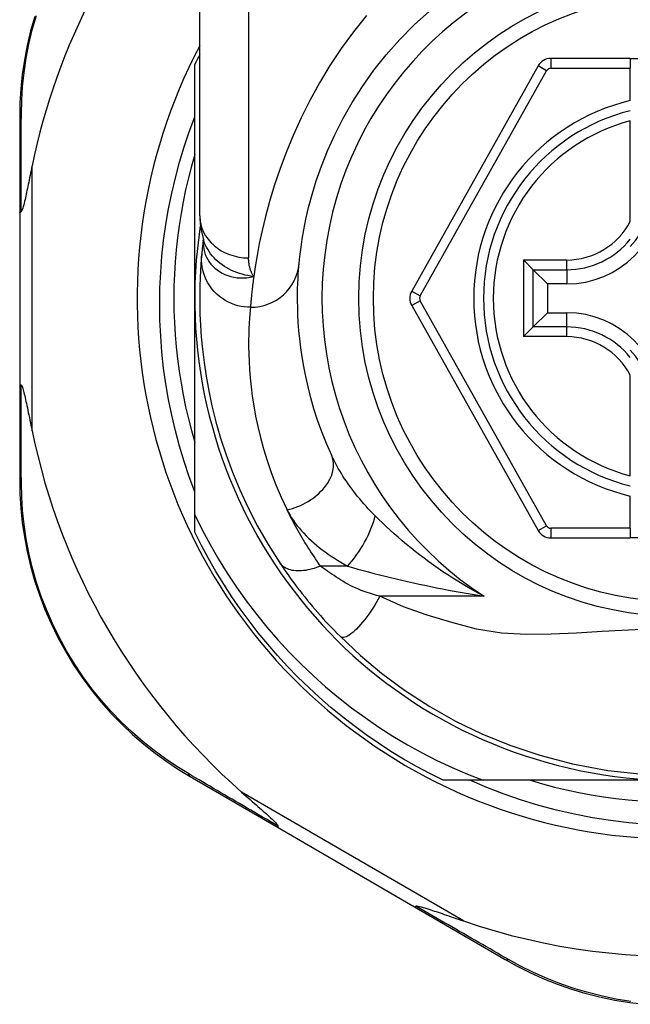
# Model space of a CAD drawing. Header units: inches. Extents: x 20 to 683, y 61 to 320.
# Tile 45 of 204: x 55.721 to 56.212, y 208.702 to 209.494. Entities that reach past the tile are written whole.
import ezdxf

# ---------------------------------------------------------------- set-up
doc = ezdxf.new("R2010")
doc.units = ezdxf.units.IN
doc.header["$MEASUREMENT"] = 0
doc.layers.add('Visible Edges(ANSI)', color=7, linetype='Continuous', lineweight=25)
doc.layers.add('Visible Tangent Edges(ANSI)', color=7, linetype='Continuous', lineweight=25)

msp = doc.modelspace()

# ---------------------------------------------------------------- linework, layer by layer
at = {"layer": 'Visible Edges(ANSI)'}
for p, q in [((55.86548, 209.33616), (55.86548, 209.57342)), ((56.21194, 209.46273), (56.14799, 209.46273)), ((56.21194, 209.46273), (56.21194, 209.45486)), ((56.21194, 209.46273), (56.28674, 209.46273)), ((55.86155, 209.26973), (55.86155, 209.45782)), ((56.13769, 209.4567), (56.03605, 209.27551)), ((56.21194, 209.42878), (56.21194, 209.45486)), ((55.72067, 209.41584), (55.72067, 209.33879)), ((56.21194, 209.33157), (56.21194, 209.41255)), ((55.72067, 209.33879), (55.72067, 209.20068)), ((55.86841, 209.31704), (55.8684, 209.31699)), ((56.13383, 209.29273), (56.12599, 209.30057)), ((56.13383, 209.29273), (56.14526, 209.2813)), ((56.16076, 209.2813), (56.14526, 209.2813)), ((56.14526, 209.2813), (56.14526, 209.25817)), ((55.86155, 209.09544), (55.86155, 209.26973)), ((56.03605, 209.26395), (56.13769, 209.08293)), ((56.13383, 209.24674), (56.14526, 209.25817)), ((56.14526, 209.25817), (56.16076, 209.25817)), ((56.12599, 209.23889), (56.13383, 209.24674)), ((56.21194, 209.12691), (56.21194, 209.20789)), ((55.72067, 209.20068), (55.72067, 209.12324)), ((56.21194, 209.08478), (56.21194, 209.11068)), ((55.86155, 209.08165), (55.86155, 209.09544)), ((56.21194, 209.08478), (56.21194, 209.07691)), ((56.14799, 209.07691), (56.21194, 209.07691)), ((56.28674, 209.07691), (56.21194, 209.07691)), ((55.85784, 208.88494), (55.9285, 208.84389)), ((56.09343, 208.88194), (56.06126, 208.88194)), ((56.24934, 208.88194), (56.09343, 208.88194)), ((55.9285, 208.84389), (56.0384, 208.78006)), ((56.0384, 208.78006), (56.11114, 208.7378))]:
    msp.add_line(p, q, dxfattribs=at)
at = {"layer": 'Visible Edges(ANSI)', "flags": 128}
for points in [[(55.94551, 209.29776), (55.94583, 209.30099), (55.94631, 209.30536), (55.947, 209.31083), (55.94796, 209.31737), (55.94925, 209.32493), (55.95094, 209.33345), (55.95312, 209.34289), (55.95587, 209.35321), (55.95929, 209.36433), (55.96346, 209.37612), (55.96839, 209.38845), (55.97411, 209.40116), (55.98066, 209.41413), (55.98806, 209.42722), (55.99635, 209.44028), (56.00554, 209.45318), (56.0156, 209.46576), (56.02646, 209.47794), (56.03807, 209.48966), (56.05037, 209.50084)], [(55.73276, 209.49657), (55.72945, 209.48484), (55.72669, 209.4731), (55.72446, 209.4614), (55.72277, 209.44977), (55.72158, 209.43827), (55.72089, 209.42694), (55.72067, 209.41584)], [(55.86155, 209.11413), (55.85708, 209.12621), (55.85298, 209.13844), (55.84927, 209.15077), (55.84594, 209.1632), (55.84299, 209.17571), (55.84044, 209.1883), (55.83827, 209.20096), (55.83649, 209.21367), (55.83511, 209.22644), (55.83412, 209.23924), (55.83352, 209.25208), (55.83332, 209.26493), (55.83351, 209.2778), (55.83411, 209.29068), (55.8351, 209.30353), (55.83649, 209.31633), (55.83827, 209.32906), (55.84044, 209.34173), (55.843, 209.35431), (55.84595, 209.36681), (55.84928, 209.3792), (55.85299, 209.39149), (55.85708, 209.40367), (55.86155, 209.41572)], [(55.86155, 209.38546), (55.85887, 209.37605), (55.85642, 209.36658), (55.8542, 209.35706), (55.85221, 209.34748), (55.85045, 209.33786), (55.84892, 209.3282), (55.84763, 209.31851), (55.84657, 209.30879), (55.84575, 209.29905), (55.84516, 209.28928), (55.8448, 209.27951), (55.84468, 209.26973), (55.8448, 209.25995), (55.84516, 209.25018), (55.84575, 209.24042), (55.84657, 209.23067), (55.84763, 209.22095), (55.84892, 209.21126), (55.85045, 209.2016), (55.85221, 209.19198), (55.8542, 209.18241), (55.85642, 209.17288), (55.85887, 209.16341), (55.86155, 209.15401)], [(55.73067, 209.37639), (55.73026, 209.3744), (55.72985, 209.37243), (55.72945, 209.37049), (55.72906, 209.36858), (55.72868, 209.36671), (55.7283, 209.36488), (55.72793, 209.3631), (55.72756, 209.36135), (55.72721, 209.35966), (55.72686, 209.35802), (55.72652, 209.35643), (55.72619, 209.3549), (55.72587, 209.35343), (55.72556, 209.35203), (55.72527, 209.35069), (55.72495, 209.34931), (55.72461, 209.34784), (55.72425, 209.34634), (55.72387, 209.34485), (55.72349, 209.34344), (55.7231, 209.34214), (55.72269, 209.34094), (55.72225, 209.33995), (55.72174, 209.33939)], [(55.72067, 209.33879), (55.72067, 209.33881), (55.72068, 209.33884), (55.72069, 209.33887), (55.7207, 209.33889), (55.72072, 209.33892), (55.72074, 209.33894), (55.72076, 209.33897), (55.72079, 209.339), (55.72082, 209.33902), (55.72086, 209.33905), (55.7209, 209.33907), (55.72094, 209.3391), (55.72099, 209.33912), (55.72104, 209.33915), (55.72109, 209.33917), (55.72115, 209.3392), (55.72121, 209.33922), (55.72128, 209.33925), (55.72134, 209.33927), (55.72142, 209.3393), (55.72149, 209.33932), (55.72157, 209.33934), (55.72165, 209.33937), (55.72174, 209.33939)], [(55.86548, 209.33616), (55.86619, 209.32662), (55.86851, 209.31674)], [(55.8684, 209.31699), (55.86832, 209.31633), (55.86824, 209.31569), (55.86817, 209.31506), (55.8681, 209.31444), (55.86803, 209.31384), (55.86796, 209.31325), (55.86789, 209.31267), (55.86783, 209.31211), (55.86777, 209.31156), (55.86771, 209.31102), (55.86766, 209.3105), (55.8676, 209.31), (55.86755, 209.3095), (55.8675, 209.30902), (55.86745, 209.30856), (55.86741, 209.3081), (55.86736, 209.30767), (55.86732, 209.30724), (55.86728, 209.30683), (55.86724, 209.30643), (55.86721, 209.30605), (55.86717, 209.30568), (55.86714, 209.30533), (55.86711, 209.30499)], [(55.86711, 209.30499), (55.86678, 209.30127), (55.86645, 209.29689), (55.86612, 209.29186), (55.86584, 209.28617), (55.86562, 209.27985), (55.8655, 209.27288), (55.86551, 209.26529), (55.86569, 209.25707), (55.86609, 209.24824), (55.86673, 209.23881), (55.86767, 209.22879), (55.86896, 209.21819), (55.87064, 209.20703), (55.87276, 209.19534), (55.87538, 209.18313), (55.87855, 209.17043), (55.88233, 209.15728), (55.88676, 209.14372), (55.8919, 209.1298), (55.89781, 209.11555), (55.90453, 209.10106), (55.91211, 209.08638), (55.92056, 209.07161), (55.92996, 209.0568)], [(55.97167, 209.14327), (55.96747, 209.15292), (55.96372, 209.16243), (55.96038, 209.17176), (55.95744, 209.18089), (55.95488, 209.18979), (55.95267, 209.19843), (55.95079, 209.20679), (55.9492, 209.21484), (55.94789, 209.22259), (55.94681, 209.23002), (55.94596, 209.23713), (55.94531, 209.24391), (55.94483, 209.25035), (55.94451, 209.25646), (55.94432, 209.26222), (55.94423, 209.26762), (55.94423, 209.27266), (55.94431, 209.27735), (55.94444, 209.28168), (55.94462, 209.28563), (55.94483, 209.28923), (55.94506, 209.29244), (55.94529, 209.29529), (55.94551, 209.29776)], [(55.72067, 209.20068), (55.72067, 209.20065), (55.72068, 209.20062), (55.72069, 209.2006), (55.7207, 209.20057), (55.72072, 209.20055), (55.72074, 209.20052), (55.72076, 209.20049), (55.72079, 209.20047), (55.72082, 209.20044), (55.72086, 209.20042), (55.7209, 209.20039), (55.72094, 209.20037), (55.72099, 209.20034), (55.72104, 209.20032), (55.72109, 209.20029), (55.72115, 209.20027), (55.72121, 209.20024), (55.72128, 209.20022), (55.72134, 209.20019), (55.72142, 209.20017), (55.72149, 209.20014), (55.72157, 209.20012), (55.72165, 209.2001), (55.72174, 209.20007)], [(55.72174, 209.20007), (55.72215, 209.19968), (55.72251, 209.19896), (55.72283, 209.19813), (55.72315, 209.19718), (55.72345, 209.19617), (55.72374, 209.19511), (55.72404, 209.19395), (55.72436, 209.19268), (55.72468, 209.19132), (55.72502, 209.18988), (55.72536, 209.18835), (55.72571, 209.18676), (55.72607, 209.18511), (55.72644, 209.18339), (55.72682, 209.18162), (55.72721, 209.17978), (55.72761, 209.17788), (55.72802, 209.17592), (55.72844, 209.1739), (55.72887, 209.17182), (55.7293, 209.1697), (55.72975, 209.16753), (55.73021, 209.16532), (55.73067, 209.16307)], [(55.72067, 209.12324), (55.72089, 209.11217), (55.72158, 209.10087), (55.72275, 209.0894), (55.72444, 209.0778), (55.72665, 209.06613), (55.7294, 209.05443), (55.73269, 209.04272), (55.73654, 209.03106), (55.74097, 209.01948), (55.74595, 209.00803), (55.75147, 208.99677), (55.75749, 208.98574), (55.764, 208.97499), (55.77096, 208.96456), (55.77836, 208.95451), (55.78617, 208.94489), (55.79432, 208.93572), (55.80279, 208.92702), (55.81154, 208.91878), (55.8205, 208.91103), (55.82966, 208.90376), (55.83896, 208.89698), (55.84837, 208.8907), (55.85784, 208.88494)], [(55.86155, 209.09544), (55.86752, 209.08339), (55.87386, 209.07155), (55.88058, 209.05992), (55.88767, 209.0485), (55.89511, 209.0373), (55.90292, 209.02635), (55.91107, 209.01563), (55.91957, 209.00517), (55.92841, 208.99497), (55.93756, 208.98508), (55.94702, 208.97549), (55.95676, 208.96621), (55.9668, 208.95725), (55.97711, 208.94862), (55.9877, 208.94032), (55.99855, 208.93236), (56.00965, 208.92475), (56.021, 208.91749), (56.03259, 208.9106), (56.0444, 208.90408), (56.0564, 208.89795), (56.06857, 208.89221), (56.08092, 208.88687), (56.09343, 208.88194)], [(56.06126, 208.88194), (56.05054, 208.88732), (56.03998, 208.893), (56.02959, 208.89896), (56.01936, 208.90522), (56.00931, 208.91176), (55.99945, 208.91857), (55.98978, 208.92566), (55.98031, 208.93301), (55.97104, 208.94063), (55.962, 208.94849), (55.95317, 208.95661), (55.94458, 208.96497), (55.93622, 208.97356), (55.9281, 208.98239), (55.92024, 208.99143), (55.91262, 209.0007), (55.90527, 209.01017), (55.89818, 209.01984), (55.89137, 209.0297), (55.88483, 209.03975), (55.87857, 209.04998), (55.87261, 209.06037), (55.86693, 209.07093), (55.86155, 209.08165)], [(55.92996, 209.0568), (55.93155, 209.05443), (55.93319, 209.05203), (55.93488, 209.0496), (55.93661, 209.04714), (55.93839, 209.04466), (55.94022, 209.04216), (55.94209, 209.03964), (55.944, 209.03711), (55.94595, 209.03458), (55.94794, 209.03203), (55.94997, 209.02948), (55.95203, 209.02693), (55.95412, 209.02439), (55.95623, 209.02188), (55.95836, 209.01937), (55.96052, 209.01689), (55.9627, 209.01443), (55.96489, 209.01198), (55.9671, 209.00956), (55.96933, 209.00717), (55.97157, 209.0048), (55.97383, 209.00245), (55.9761, 209.00013), (55.97838, 208.99784)], [(55.97838, 208.99784), (55.99483, 208.98237), (56.01179, 208.96816), (56.03036, 208.95446), (56.0507, 208.94127), (56.07141, 208.9296), (56.09258, 208.91934), (56.11492, 208.91017), (56.13907, 208.90205), (56.16537, 208.89517), (56.19399, 208.88989), (56.22457, 208.88668)], [(56.22548, 208.8465), (56.21073, 208.84778), (56.19606, 208.84958), (56.18148, 208.85188), (56.16699, 208.85469), (56.15262, 208.858), (56.13838, 208.8618), (56.12428, 208.8661), (56.11034, 208.8709), (56.09656, 208.87617), (56.08296, 208.88194)], [(56.13164, 208.88194), (56.14127, 208.87912), (56.15096, 208.87655), (56.16071, 208.87422), (56.17051, 208.87213), (56.18037, 208.87028), (56.19026, 208.86867), (56.20019, 208.86731), (56.21016, 208.8662), (56.22015, 208.86534)], [(55.89925, 208.87245), (55.90099, 208.87091), (55.90271, 208.8694), (55.9044, 208.86791), (55.90606, 208.86645), (55.9077, 208.86502), (55.90929, 208.86361), (55.91085, 208.86224), (55.91236, 208.86091), (55.91382, 208.85961), (55.91524, 208.85836), (55.9166, 208.85714), (55.9179, 208.85598), (55.91914, 208.85486), (55.92032, 208.8538), (55.92143, 208.85279), (55.92247, 208.85183), (55.92352, 208.85085), (55.92458, 208.84985), (55.9256, 208.84885), (55.92655, 208.84789), (55.92736, 208.84701), (55.928, 208.84624), (55.92842, 208.84561), (55.92856, 208.84509)], [(55.9285, 208.84389), (55.92848, 208.84391), (55.92846, 208.84392), (55.92845, 208.84394), (55.92843, 208.84397), (55.92842, 208.84399), (55.92841, 208.84402), (55.9284, 208.84406), (55.9284, 208.84409), (55.92839, 208.84413), (55.92839, 208.84417), (55.92839, 208.84422), (55.92839, 208.84427), (55.92839, 208.84432), (55.9284, 208.84437), (55.92841, 208.84443), (55.92841, 208.84449), (55.92843, 208.84456), (55.92844, 208.84462), (55.92845, 208.84469), (55.92847, 208.84477), (55.92849, 208.84484), (55.92851, 208.84492), (55.92853, 208.845), (55.92856, 208.84509)], [(56.0384, 208.78006), (56.03842, 208.78005), (56.03844, 208.78004), (56.03847, 208.78004), (56.03849, 208.78004), (56.03852, 208.78004), (56.03855, 208.78004), (56.03859, 208.78005), (56.03862, 208.78007), (56.03866, 208.78008), (56.0387, 208.7801), (56.03874, 208.78012), (56.03878, 208.78015), (56.03882, 208.78018), (56.03887, 208.78021), (56.03891, 208.78024), (56.03896, 208.78028), (56.03901, 208.78032), (56.03906, 208.78037), (56.03912, 208.78041), (56.03917, 208.78046), (56.03923, 208.78052), (56.03929, 208.78057), (56.03935, 208.78063), (56.03941, 208.7807)], [(56.03941, 208.7807), (56.04014, 208.78084), (56.04121, 208.7807), (56.04245, 208.78044), (56.04378, 208.78009), (56.04521, 208.77969), (56.04673, 208.77924), (56.04829, 208.77875), (56.04986, 208.77825), (56.05139, 208.77775), (56.05285, 208.77727), (56.05426, 208.7768), (56.05573, 208.7763), (56.05727, 208.77578), (56.05888, 208.77524), (56.06054, 208.77468), (56.06226, 208.77409), (56.06403, 208.77348), (56.06585, 208.77286), (56.06772, 208.77222), (56.06964, 208.77156), (56.0716, 208.77089), (56.07359, 208.7702), (56.07562, 208.76951), (56.07769, 208.7688)], [(56.11114, 208.7378), (56.12088, 208.73241), (56.13105, 208.7273), (56.14162, 208.72254), (56.15256, 208.71816), (56.16383, 208.7142), (56.1754, 208.71069), (56.18725, 208.70765), (56.19936, 208.70513), (56.21168, 208.70315), (56.22417, 208.70173)]]:
    msp.add_lwpolyline(points, dxfattribs=at)
at = {"layer": 'Visible Edges(ANSI)'}
msp.add_circle((56.24934, 209.26973), 0.25591, dxfattribs=at)
for centre, radius, start, end in [((56.24934, 209.26973), 0.52953, 136.46112, 168.3795), ((56.2502, 209.26973), 0.43504, 152.16735, 28.31046), ((56.24934, 209.26973), 0.431, 152.95157, 154.12615), ((56.14799, 209.45092), 0.01181, 90, 150.70877), ((56.24934, 209.26973), 0.15551, 103.91643, 256.08357), ((56.16076, 209.35831), 0.07702, 270, 0), ((56.16076, 209.35831), 0.06944, 317.48259, 0), ((56.24934, 209.26973), 0.3878, 171.33391, 340.21195), ((56.04635, 209.26973), 0.01181, 150.70877, 209.31319), ((56.16076, 209.18115), 0.07702, 0, 90), ((56.16076, 209.18115), 0.06944, 0, 42.51741), ((56.24934, 209.26973), 0.52953, 191.6205, 228.6133), ((56.14799, 209.08872), 0.01181, 209.31319, 270), ((56.24934, 209.26973), 0.52953, 251.08535, 297.06854)]:
    msp.add_arc(centre, radius, start, end, dxfattribs=at)
at = {"layer": 'Visible Tangent Edges(ANSI)'}
for p, q in [((55.90485, 209.57342), (55.90485, 209.30227)), ((56.14799, 209.46273), (56.14799, 209.45486)), ((56.14456, 209.45285), (56.13769, 209.4567)), ((56.14799, 209.45486), (56.21194, 209.45486)), ((56.04292, 209.27166), (56.14456, 209.45285)), ((55.73067, 209.16307), (55.73067, 209.37639)), ((56.12599, 209.30057), (56.16076, 209.30057)), ((56.12599, 209.30057), (56.12599, 209.23889)), ((56.16076, 209.29273), (56.16076, 209.30057)), ((56.13383, 209.29273), (56.16076, 209.29273)), ((56.13383, 209.24674), (56.13383, 209.29273)), ((56.16076, 209.29273), (56.16076, 209.2813)), ((56.03605, 209.27551), (56.04292, 209.27166)), ((56.04292, 209.26781), (56.03605, 209.26395)), ((56.14456, 209.08679), (56.04292, 209.26781)), ((56.16076, 209.24674), (56.16076, 209.25817)), ((56.16076, 209.24674), (56.13383, 209.24674)), ((56.16076, 209.23889), (56.16076, 209.24674)), ((56.16076, 209.23889), (56.12599, 209.23889)), ((56.13769, 209.08293), (56.14456, 209.08679)), ((56.14799, 209.08478), (56.14799, 209.07691)), ((56.21194, 209.08478), (56.14799, 209.08478)), ((55.98438, 209.05433), (55.96272, 209.05433)), ((56.09438, 209.03003), (56.01045, 209.03003)), ((56.07769, 208.7688), (55.89925, 208.87245))]:
    msp.add_line(p, q, dxfattribs=at)
at = {"layer": 'Visible Tangent Edges(ANSI)', "flags": 128}
for points in [[(55.722, 209.41828), (55.72226, 209.42914), (55.72298, 209.44023), (55.72418, 209.45149), (55.72588, 209.46286), (55.72809, 209.47431), (55.73082, 209.4858), (55.73408, 209.49728)], [(55.99958, 209.49726), (55.98915, 209.48423), (55.97935, 209.47081), (55.97021, 209.45707), (55.96177, 209.44309), (55.95405, 209.42898), (55.94702, 209.41485), (55.94067, 209.40082), (55.93497, 209.38697), (55.92992, 209.37343), (55.92548, 209.36029), (55.92165, 209.34765), (55.91839, 209.33563), (55.91569, 209.32431), (55.91345, 209.31378), (55.91163, 209.30406), (55.91016, 209.29519), (55.90899, 209.2872)], [(55.72174, 209.33939), (55.72175, 209.34283), (55.72176, 209.34625), (55.72176, 209.34967), (55.72177, 209.35307), (55.72178, 209.35646), (55.72179, 209.35984), (55.7218, 209.36321), (55.72181, 209.36657), (55.72182, 209.36991), (55.72183, 209.37324), (55.72184, 209.37655), (55.72185, 209.37985), (55.72186, 209.38314), (55.72188, 209.38641), (55.72189, 209.38967), (55.7219, 209.39292), (55.72191, 209.39614), (55.72192, 209.39935), (55.72194, 209.40255), (55.72195, 209.40573), (55.72196, 209.40889), (55.72197, 209.41204), (55.72199, 209.41517), (55.722, 209.41828)], [(55.86831, 209.31571), (55.86828, 209.31353), (55.86843, 209.31135), (55.86877, 209.30918), (55.86929, 209.30705), (55.86999, 209.30496), (55.87087, 209.30294), (55.87192, 209.30097), (55.87314, 209.29909), (55.87452, 209.29729), (55.87606, 209.29559), (55.87775, 209.294), (55.87958, 209.29253), (55.88154, 209.29119), (55.88362, 209.28998), (55.88582, 209.28893), (55.88813, 209.28802), (55.89054, 209.28729), (55.89302, 209.28672), (55.89557, 209.28632), (55.89818, 209.28611), (55.90084, 209.28609), (55.90353, 209.28626), (55.90626, 209.28663), (55.90899, 209.2872)], [(55.8684, 209.31699), (55.8684, 209.31695), (55.8684, 209.31692), (55.86839, 209.31688), (55.86839, 209.31684), (55.86838, 209.3168), (55.86838, 209.31676), (55.86838, 209.31672), (55.86837, 209.31667), (55.86837, 209.31663), (55.86836, 209.31658), (55.86836, 209.31653), (55.86836, 209.31647), (55.86835, 209.31642), (55.86835, 209.31637), (55.86834, 209.31631), (55.86834, 209.31625), (55.86834, 209.31619), (55.86833, 209.31613), (55.86833, 209.31606), (55.86832, 209.31599), (55.86832, 209.31593), (55.86832, 209.31586), (55.86831, 209.31578), (55.86831, 209.31571)], [(55.90899, 209.2872), (55.90661, 209.28756), (55.90426, 209.28798), (55.90196, 209.28848), (55.8997, 209.28906), (55.89749, 209.28971), (55.89533, 209.29045), (55.89322, 209.29126), (55.89116, 209.29216), (55.88915, 209.29315), (55.88721, 209.29422), (55.88532, 209.29538), (55.8835, 209.29662), (55.88175, 209.29795), (55.88009, 209.29935), (55.8785, 209.30082), (55.877, 209.30236), (55.87559, 209.30397), (55.87428, 209.30564), (55.87306, 209.30737), (55.87193, 209.30916), (55.87091, 209.31099), (55.87, 209.31287), (55.8692, 209.31479), (55.8685, 209.31674)], [(55.90631, 209.26251), (55.90386, 209.26259), (55.90135, 209.26283), (55.8988, 209.26324), (55.89623, 209.26382), (55.89366, 209.2646), (55.8911, 209.26556), (55.88858, 209.26671), (55.88611, 209.26806), (55.88372, 209.26959), (55.88143, 209.27131), (55.87927, 209.27319), (55.87724, 209.27523), (55.87537, 209.27742), (55.87367, 209.27972), (55.87215, 209.28213), (55.87083, 209.28462), (55.8697, 209.28717), (55.86877, 209.28976), (55.86804, 209.29236), (55.8675, 209.29496), (55.86715, 209.29754), (55.86697, 209.30008), (55.86696, 209.30257), (55.86711, 209.30499)], [(55.90899, 209.2872), (55.90865, 209.28775), (55.90832, 209.28831), (55.90801, 209.28888), (55.90771, 209.28945), (55.90742, 209.29003), (55.90716, 209.29062), (55.9069, 209.29121), (55.90666, 209.29182), (55.90644, 209.29242), (55.90623, 209.29304), (55.90604, 209.29366), (55.90586, 209.29429), (55.9057, 209.29492), (55.90555, 209.29557), (55.90542, 209.29621), (55.9053, 209.29686), (55.90519, 209.29752), (55.9051, 209.29819), (55.90503, 209.29886), (55.90496, 209.29953), (55.90492, 209.30021), (55.90488, 209.30089), (55.90486, 209.30158), (55.90485, 209.30227)], [(55.90899, 209.2872), (55.9088, 209.28574), (55.90861, 209.28432), (55.90843, 209.28293), (55.90826, 209.28157), (55.9081, 209.28026), (55.90795, 209.27898), (55.9078, 209.27774), (55.90766, 209.27653), (55.90753, 209.27537), (55.90741, 209.27424), (55.90729, 209.27315), (55.90719, 209.2721), (55.90708, 209.27108), (55.90699, 209.27011), (55.9069, 209.26917), (55.90681, 209.26827), (55.90673, 209.26742), (55.90666, 209.2666), (55.90659, 209.26582), (55.90652, 209.26507), (55.90646, 209.26437), (55.90641, 209.26371), (55.90636, 209.26309), (55.90631, 209.26251)], [(55.90631, 209.26251), (55.90606, 209.2599), (55.9058, 209.2569), (55.90554, 209.25351), (55.9053, 209.24972), (55.9051, 209.24554), (55.90495, 209.24098), (55.90486, 209.23603), (55.90486, 209.23071), (55.90496, 209.225), (55.90518, 209.21893), (55.90554, 209.21249), (55.90608, 209.20568), (55.90682, 209.19853), (55.90778, 209.19103), (55.90899, 209.18319), (55.91047, 209.17502), (55.91226, 209.16652), (55.91439, 209.15769), (55.91689, 209.14858), (55.91978, 209.13919), (55.9231, 209.12955), (55.92686, 209.1197), (55.9311, 209.10967), (55.93584, 209.09949)], [(55.722, 209.1208), (55.72199, 209.12392), (55.72198, 209.12707), (55.72196, 209.13023), (55.72195, 209.1334), (55.72194, 209.1366), (55.72192, 209.13981), (55.72191, 209.14304), (55.7219, 209.14628), (55.72189, 209.14954), (55.72188, 209.15281), (55.72186, 209.1561), (55.72185, 209.1594), (55.72184, 209.16272), (55.72183, 209.16605), (55.72182, 209.1694), (55.72181, 209.17276), (55.7218, 209.17613), (55.72179, 209.17951), (55.72178, 209.18291), (55.72177, 209.18632), (55.72176, 209.18974), (55.72176, 209.19317), (55.72175, 209.19662), (55.72174, 209.20007)], [(56.00669, 209.09472), (56.00481, 209.09662), (56.00296, 209.09854), (56.00115, 209.10048), (55.99936, 209.10244), (55.99761, 209.1044), (55.99589, 209.10639), (55.9942, 209.10838), (55.99256, 209.11038), (55.99095, 209.11239), (55.98937, 209.11441), (55.98784, 209.11644), (55.98634, 209.11848), (55.98489, 209.12052), (55.98347, 209.12257), (55.98209, 209.12463), (55.98075, 209.1267), (55.97945, 209.12878), (55.97819, 209.13085), (55.97698, 209.13293), (55.97582, 209.13501), (55.9747, 209.13708), (55.97364, 209.13915), (55.97263, 209.14121), (55.97167, 209.14327)], [(55.85641, 208.8873), (55.84716, 208.89299), (55.83798, 208.89916), (55.8289, 208.90583), (55.81996, 208.91297), (55.8112, 208.92059), (55.80266, 208.92867), (55.79438, 208.93721), (55.78641, 208.9462), (55.77878, 208.95564), (55.77154, 208.96548), (55.76473, 208.97569), (55.75836, 208.98622), (55.75245, 208.99702), (55.74705, 209.00805), (55.74216, 209.01925), (55.73781, 209.03059), (55.73402, 209.04201), (55.73077, 209.05346), (55.72806, 209.06491), (55.72586, 209.07633), (55.72417, 209.08768), (55.72298, 209.09891), (55.72227, 209.10996), (55.722, 209.1208)], [(55.96272, 209.05433), (55.96137, 209.05623), (55.96004, 209.05814), (55.95874, 209.06004), (55.95746, 209.06193), (55.9562, 209.06382), (55.95497, 209.06571), (55.95375, 209.06759), (55.95255, 209.06948), (55.95137, 209.07137), (55.9502, 209.07326), (55.94906, 209.07515), (55.94793, 209.07704), (55.94682, 209.07892), (55.94573, 209.08081), (55.94466, 209.08269), (55.94361, 209.08458), (55.94257, 209.08645), (55.94155, 209.08833), (55.94056, 209.0902), (55.93958, 209.09206), (55.93862, 209.09392), (55.93767, 209.09578), (55.93675, 209.09764), (55.93584, 209.09949)], [(55.93584, 209.09949), (55.93695, 209.09733), (55.93816, 209.09519), (55.93947, 209.09306), (55.94089, 209.09094), (55.94239, 209.08884), (55.94399, 209.08676), (55.94567, 209.08471), (55.94743, 209.08268), (55.94927, 209.08067), (55.95118, 209.0787), (55.95316, 209.07675), (55.95521, 209.07483), (55.95732, 209.07295), (55.9595, 209.07109), (55.96174, 209.06926), (55.96404, 209.06747), (55.96641, 209.0657), (55.96883, 209.06397), (55.9713, 209.06227), (55.97382, 209.0606), (55.97639, 209.05898), (55.97901, 209.05739), (55.98168, 209.05584), (55.98438, 209.05433)], [(56.09438, 209.03003), (56.09005, 209.03234), (56.08577, 209.0347), (56.08154, 209.03711), (56.07736, 209.03957), (56.07325, 209.04207), (56.06919, 209.04461), (56.06518, 209.04719), (56.06124, 209.04981), (56.05736, 209.05246), (56.05353, 209.05514), (56.04977, 209.05785), (56.04607, 209.06058), (56.04244, 209.06334), (56.03886, 209.06612), (56.03535, 209.06893), (56.03189, 209.07176), (56.0285, 209.07461), (56.02517, 209.07748), (56.0219, 209.08035), (56.01871, 209.08324), (56.01558, 209.08612), (56.01253, 209.089), (56.00957, 209.09187), (56.00669, 209.09472)], [(55.96272, 209.05433), (55.96104, 209.05367), (55.95934, 209.05305), (55.95763, 209.05249), (55.95591, 209.05199), (55.95419, 209.05155), (55.95248, 209.05118), (55.95078, 209.05087), (55.9491, 209.05064), (55.94745, 209.05048), (55.94583, 209.0504), (55.94425, 209.0504), (55.94273, 209.05047), (55.94125, 209.05063), (55.93984, 209.05085), (55.9385, 209.05116), (55.93723, 209.05154), (55.93603, 209.05198), (55.93491, 209.0525), (55.93387, 209.05308), (55.93292, 209.05372), (55.93205, 209.05442), (55.93127, 209.05516), (55.93057, 209.05596), (55.92996, 209.0568)], [(56.01045, 209.03003), (56.00787, 209.03071), (56.00532, 209.03144), (56.00281, 209.03221), (56.00034, 209.03302), (55.99791, 209.03387), (55.99553, 209.03477), (55.99321, 209.03571), (55.99094, 209.03669), (55.98874, 209.0377), (55.98661, 209.03875), (55.98455, 209.03983), (55.98257, 209.04094), (55.98067, 209.04207), (55.97885, 209.04322), (55.97706, 209.04436), (55.97531, 209.0455), (55.9736, 209.04663), (55.97192, 209.04776), (55.97028, 209.04889), (55.96869, 209.05), (55.96713, 209.0511), (55.96561, 209.05219), (55.96414, 209.05327), (55.96272, 209.05433)], [(55.98438, 209.05433), (55.98851, 209.05314), (55.99272, 209.05195), (55.997, 209.05077), (56.00133, 209.04961), (56.00572, 209.04845), (56.01015, 209.04731), (56.01462, 209.04619), (56.01912, 209.04508), (56.02365, 209.04399), (56.02821, 209.04292), (56.03279, 209.04187), (56.0374, 209.04084), (56.04203, 209.03983), (56.04669, 209.03883), (56.05137, 209.03786), (56.05608, 209.0369), (56.06081, 209.03597), (56.06556, 209.03505), (56.07032, 209.03416), (56.07511, 209.03329), (56.07991, 209.03244), (56.08472, 209.03161), (56.08954, 209.03081), (56.09438, 209.03003)], [(56.01045, 209.03003), (56.00912, 209.02766), (56.00773, 209.02527), (56.00627, 209.02286), (56.00475, 209.02046), (56.00318, 209.01808), (56.00157, 209.01574), (55.99993, 209.01346), (55.99827, 209.01127), (55.9966, 209.00917), (55.99493, 209.0072), (55.99329, 209.00536), (55.99168, 209.00368), (55.99011, 209.00217), (55.9886, 209.00084), (55.98716, 208.9997), (55.9858, 208.99876), (55.98452, 208.99801), (55.98334, 208.99745), (55.98226, 208.99709), (55.98128, 208.99691), (55.9804, 208.99691), (55.97962, 208.99707), (55.97895, 208.99738), (55.97838, 208.99784)], [(56.23214, 209.00371), (56.21045, 209.00282), (56.18923, 209.00162), (56.16856, 209.00038), (56.14829, 208.99944), (56.12832, 208.99924), (56.1084, 209.00032), (56.08828, 209.00342), (56.06824, 209.00901), (56.04862, 209.01494), (56.02938, 209.02139), (56.01045, 209.03003)], [(55.92856, 208.84509), (55.92541, 208.84693), (55.92227, 208.84876), (55.91914, 208.85059), (55.91602, 208.85241), (55.91291, 208.85422), (55.90982, 208.85603), (55.90674, 208.85783), (55.90366, 208.85963), (55.90061, 208.86141), (55.89756, 208.8632), (55.89453, 208.86497), (55.89151, 208.86674), (55.8885, 208.8685), (55.88551, 208.87025), (55.88253, 208.87199), (55.87956, 208.87373), (55.87661, 208.87546), (55.87368, 208.87718), (55.87076, 208.87889), (55.86786, 208.88059), (55.86497, 208.88228), (55.8621, 208.88397), (55.85924, 208.88564), (55.85641, 208.8873)], [(56.11394, 208.73772), (56.11102, 208.73941), (56.10807, 208.7411), (56.10511, 208.7428), (56.10213, 208.74452), (56.09913, 208.74624), (56.09612, 208.74798), (56.09309, 208.74972), (56.09004, 208.75148), (56.08698, 208.75324), (56.0839, 208.75502), (56.08081, 208.7568), (56.0777, 208.75859), (56.07458, 208.76039), (56.07145, 208.7622), (56.0683, 208.76401), (56.06514, 208.76584), (56.06196, 208.76767), (56.05877, 208.76951), (56.05557, 208.77136), (56.05236, 208.77321), (56.04914, 208.77507), (56.04591, 208.77694), (56.04266, 208.77882), (56.03941, 208.7807)], [(56.21247, 208.70407), (56.2004, 208.70599), (56.18854, 208.70844), (56.17693, 208.71139), (56.1656, 208.7148), (56.15455, 208.71864), (56.14383, 208.7229), (56.13347, 208.72752), (56.1235, 208.73248), (56.11394, 208.73772)]]:
    msp.add_lwpolyline(points, dxfattribs=at)
at = {"layer": 'Visible Tangent Edges(ANSI)'}
msp.add_circle((56.24934, 209.26973), 0.24409, dxfattribs=at)
for centre, radius, start, end in [((56.24934, 209.26973), 0.28543, 302.8812, 237.1188), ((56.14799, 209.45092), 0.00394, 90, 150.70877), ((56.24934, 209.26973), 0.16339, 103.23324, 256.76676), ((56.24934, 209.26973), 0.14764, 104.67485, 255.32515), ((56.16076, 209.35831), 0.05775, 270, 332.41478), ((56.16076, 209.35831), 0.06559, 270, 321.29033), ((56.04635, 209.26973), 0.00394, 150.70877, 209.31319), ((56.16076, 209.18115), 0.06559, 38.70967, 90), ((56.16076, 209.18115), 0.05775, 27.58522, 90), ((56.14799, 209.08872), 0.00394, 209.31319, 270)]:
    msp.add_arc(centre, radius, start, end, dxfattribs=at)
for centre, major_axis, ratio, start_param, end_param in [((55.73067, 209.41584), (-0.01, 0), 0.489692, 5.761173, 6.283185), ((55.90485, 209.33616), (-0.03937, 0), 0.860915, 0, 1.570796), ((55.67199, 209.32975), (0.19646, -0.01245), 0.394768, 6.26267, 6.279105), ((55.90631, 209.30137), (0.0392, -0.00362), 0.987056, 4.803178, 6.283185), ((55.93584, 209.12695), (0.03583, 0.01632), 0.663135, 4.419079, 6.283185), ((55.73067, 209.12324), (-0.01, 0), 0.490597, 0, 0.522348), ((55.98438, 209.07864), (-0.01985, -0.034), 0.367954, 1.008544, 2.26339), ((55.86286, 208.89359), (-0.00502, -0.00865), 0.487239, 5.762078, 6.283185), ((56.11617, 208.74645), (-0.00502, -0.00865), 0.492909, 0, 0.523212)]:
    msp.add_ellipse(centre, major_axis=major_axis, ratio=ratio, start_param=start_param, end_param=end_param, dxfattribs=at)

doc.saveas('drawing.dxf')
